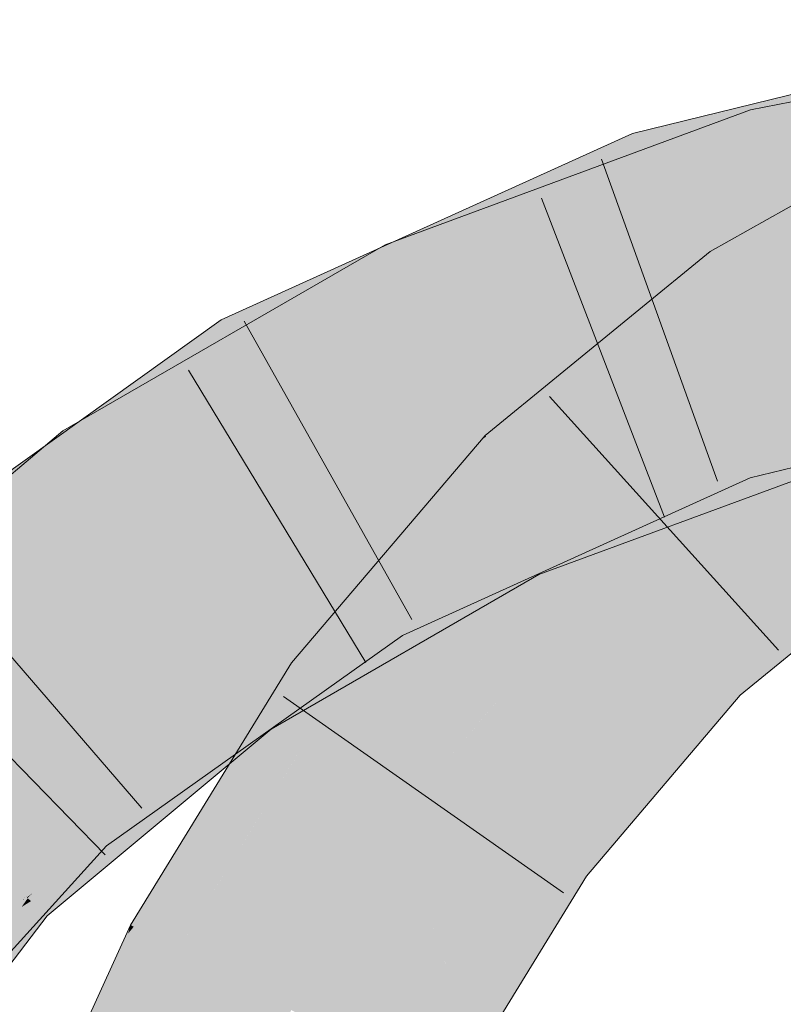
# Model space of a CAD drawing. Extents: x -620 to 3480, y 62 to 1112.
# Tile 214 of 256: x 189.3 to 189.824, y 820.374 to 821.051. Entities that reach past the tile are written whole.
import ezdxf

# ---------------------------------------------------------------- set-up
doc = ezdxf.new("R2010")
doc.units = 0
doc.layers.get('0').update_dxf_attribs({"lineweight": 13})
for name, color, linetype, lineweight, true_color in [('E_Leerrohr 25-A06GA2TQ8I', 7, 'Continuous', 9, 0xff8000), ('E_Leerrohr 25-Shading', 7, 'Continuous', 9, 0xff8000), ('E_Leerrohr 32-A06GA2TS8I', 7, 'Continuous', 9, 0x00b300), ('E_Leerrohr 32-Shading', 7, 'Continuous', 9, 0x00b300)]:
    doc.layers.add(name, color=color, linetype=linetype, lineweight=lineweight, true_color=true_color)

# ---------------------------------------------------------------- blocks, each defined once
blk = doc.blocks.new('Shading-A06GA2BD8I', base_point=(267.54669, 773.50897))
at = {"layer": 'E_Leerrohr 25-Shading', "color": 34, "true_color": 0xb05800}
for points in [[(189.87106, 820.90759), (189.91045, 820.9679), (189.78534, 820.875), (189.77394, 820.8913)], [(189.78712, 820.87244), (189.86826, 820.90332), (189.78534, 820.875), (189.87106, 820.90759)], [(189.86731, 820.90186), (189.86826, 820.90332), (189.78772, 820.87158), (189.78712, 820.87244)], [(189.78772, 820.87158), (189.79491, 820.86127), (189.86731, 820.90186)], [(189.78534, 820.875), (189.77394, 820.8913), (189.69521, 820.8269)], [(189.78772, 820.87158), (189.78712, 820.87244), (189.67877, 820.81348), (189.68289, 820.81683)], [(189.67877, 820.81348), (189.79491, 820.86127), (189.78772, 820.87158)], [(189.68289, 820.81683), (189.78712, 820.87244), (189.69521, 820.8269), (189.78534, 820.875)], [(189.64676, 820.77496), (189.79491, 820.86127), (189.61943, 820.76495), (189.67877, 820.81348)], [(189.76915, 820.84021), (189.79491, 820.86127), (189.64676, 820.77496)], [(189.76503, 820.83685), (189.76915, 820.84021), (189.62312, 820.76123), (189.64676, 820.77496)], [(189.62312, 820.76123), (189.6451, 820.73883), (189.76503, 820.83685)], [(189.64676, 820.77496), (189.61943, 820.76495), (189.62238, 820.76196)], [(189.62312, 820.76123), (189.64676, 820.77496), (189.62238, 820.76196)], [(189.62312, 820.76123), (189.62238, 820.76196), (189.60541, 820.74847), (189.60826, 820.75183)], [(189.60826, 820.75183), (189.62238, 820.76196), (189.61685, 820.7619), (189.62012, 820.76428)], [(189.62012, 820.76428), (189.61943, 820.76495), (189.61685, 820.7619)], [(189.62312, 820.76123), (189.60541, 820.74847), (189.63455, 820.74957), (189.63057, 820.74237)], [(189.51155, 820.59058), (189.60541, 820.74847), (189.48639, 820.60876)], [(189.51155, 820.59058), (189.60252, 820.69159), (189.60541, 820.74847), (189.63057, 820.74237)], [(189.63057, 820.74237), (189.6451, 820.73883), (189.63455, 820.74957)], [(189.60252, 820.69159), (189.6451, 820.73883), (189.63057, 820.74237)], [(189.59824, 820.68378), (189.6451, 820.73883), (189.60252, 820.69159)], [(189.89612, 820.71637), (189.76898, 820.61273), (189.89963, 820.7113)], [(189.76898, 820.61273), (189.79465, 820.58661), (189.89963, 820.7113), (189.91708, 820.68634)], [(189.52501, 820.59778), (189.59824, 820.68378), (189.51155, 820.59058), (189.60252, 820.69159)], [(189.48639, 820.60876), (189.43661, 820.52783), (189.51155, 820.59058)], [(189.76898, 820.61273), (189.66324, 820.48834), (189.79465, 820.58661), (189.75162, 820.53601)], [(189.51155, 820.59058), (189.51607, 820.58728), (189.52501, 820.59778)], [(189.51607, 820.58728), (189.43661, 820.52783), (189.37788, 820.42743), (189.3756, 820.42859)], [(189.51607, 820.58728), (189.37788, 820.42743), (189.46001, 820.49615)], [(189.43661, 820.52783), (189.51607, 820.58728), (189.51155, 820.59058)], [(189.66324, 820.48834), (189.65932, 820.4837), (189.75162, 820.53601), (189.689, 820.46228)], [(189.37788, 820.42743), (189.40796, 820.4115), (189.46001, 820.49615)], [(189.65932, 820.4837), (189.59824, 820.38422), (189.689, 820.46228), (189.68661, 820.45844)], [(189.59824, 820.38422), (189.56425, 820.32892), (189.68661, 820.45844), (189.59662, 820.31177)], [(189.40796, 820.4115), (189.37788, 820.42743), (189.31862, 820.21436), (189.37404, 820.42273)], [(189.37404, 820.42273), (189.3756, 820.42859), (189.37161, 820.41986)], [(189.37788, 820.42743), (189.3756, 820.42859), (189.37404, 820.42273)], [(189.31862, 820.21436), (189.37404, 820.42273), (189.34369, 820.35822), (189.37161, 820.41986)]]:
    blk.add_solid(points, dxfattribs=at)
at = {"layer": 'E_Leerrohr 25-Shading', "color": 30, "true_color": 0xf57b00}
for points in [[(189.79491, 820.86127), (189.8455, 820.78882), (189.92575, 820.93463), (189.96272, 820.85437)], [(189.6451, 820.73883), (189.70705, 820.67578), (189.79491, 820.86127), (189.8455, 820.78882)], [(189.87552, 820.73267), (189.82536, 820.7724), (189.72002, 820.6864)], [(189.51607, 820.58728), (189.58769, 820.53552), (189.6451, 820.73883), (189.70705, 820.67578)], [(189.89612, 820.71637), (189.87552, 820.73267), (189.70705, 820.67578), (189.72002, 820.6864)], [(189.89612, 820.71637), (189.70705, 820.67578), (189.74359, 820.63861)], [(189.76898, 820.61273), (189.89612, 820.71637), (189.74359, 820.63861)], [(189.74359, 820.63861), (189.70705, 820.67578), (189.63058, 820.58594)], [(189.76898, 820.61273), (189.74359, 820.63861), (189.62662, 820.58124), (189.63058, 820.58594)], [(189.76898, 820.61273), (189.62662, 820.58124), (189.66324, 820.48834)], [(189.40796, 820.4115), (189.4861, 820.37018), (189.51607, 820.58728), (189.58769, 820.53552)], [(189.62662, 820.58124), (189.58769, 820.53552), (189.66324, 820.48834), (189.65932, 820.4837)], [(189.57751, 820.4458), (189.58769, 820.53552), (189.56161, 820.4931)], [(189.65932, 820.4837), (189.58769, 820.53552), (189.59038, 820.40759), (189.57751, 820.4458)], [(189.53752, 820.34302), (189.56161, 820.4931), (189.49327, 820.36639), (189.49661, 820.38733)], [(189.56425, 820.32892), (189.57751, 820.4458), (189.53752, 820.34302), (189.56161, 820.4931)], [(189.59824, 820.38422), (189.65932, 820.4837), (189.59038, 820.40759)], [(189.57751, 820.4458), (189.56425, 820.32892), (189.59824, 820.38422)], [(189.31862, 820.21436), (189.40092, 820.18213), (189.40796, 820.4115), (189.4861, 820.37018)], [(189.49661, 820.38733), (189.4861, 820.37018), (189.49327, 820.36639)]]:
    blk.add_solid(points, dxfattribs=at)
at = {"layer": 'E_Leerrohr 32-Shading', "color": 96, "true_color": 0x007b00}
for points in [[(189.80179, 820.98859), (190.08394, 821.03156), (190.08228, 821.04468)], [(189.80179, 820.98859), (189.89825, 820.97998), (190.08394, 821.03156), (189.9695, 820.992)], [(189.73116, 820.94165), (190.01501, 821.01331), (189.72775, 820.9516), (190.0161, 821.01495)], [(189.83157, 820.99957), (189.72063, 820.97241), (189.83653, 820.98358)], [(189.68619, 820.93115), (189.80179, 820.98859), (189.68242, 820.94458)], [(189.68619, 820.93115), (189.73849, 820.94476), (189.80179, 820.98859), (189.74359, 820.94647)], [(189.73248, 820.93781), (189.88493, 820.9751), (189.73116, 820.94165), (189.91602, 820.98834)], [(189.80762, 820.96771), (189.80179, 820.98859), (189.74359, 820.94647)], [(189.89825, 820.97998), (189.80179, 820.98859), (189.80762, 820.96771)], [(189.96698, 820.99115), (189.80844, 820.96478), (189.9463, 820.98401), (189.81058, 820.95709)], [(189.72594, 820.95691), (189.83829, 820.97797), (189.72063, 820.97241), (189.83653, 820.98358)], [(189.80844, 820.96478), (189.89825, 820.97998), (189.80762, 820.96771)], [(189.89825, 820.97998), (189.80844, 820.96478), (189.90628, 820.98108)], [(189.9463, 820.98401), (189.81058, 820.95709), (189.9205, 820.9751), (189.81163, 820.95331)], [(189.64299, 820.92456), (189.69302, 820.94415), (189.63948, 820.93567), (189.72063, 820.97241)], [(189.72591, 820.95703), (189.72063, 820.97241), (189.69302, 820.94415)], [(189.79846, 820.97046), (189.77232, 820.96136), (189.83829, 820.97797), (189.8389, 820.97601)], [(189.72594, 820.95691), (189.72775, 820.9516), (189.79846, 820.97046), (189.77232, 820.96136)], [(189.74576, 820.94171), (189.80844, 820.96478), (189.78764, 820.96112), (189.80762, 820.96771)], [(189.7047, 820.91431), (189.81058, 820.95709), (189.72803, 820.93518), (189.80844, 820.96478)], [(189.74359, 820.94647), (189.72803, 820.93518), (189.78764, 820.96112), (189.74576, 820.94171)], [(189.73116, 820.94165), (189.72775, 820.9516), (189.6506, 820.9007), (189.67694, 820.92767)], [(189.67694, 820.92767), (189.72775, 820.9516), (189.69052, 820.94159), (189.72594, 820.95691)], [(189.69052, 820.94159), (189.72594, 820.95691), (189.69302, 820.94415), (189.72591, 820.95703)], [(189.81058, 820.95709), (189.7047, 820.91431), (189.81163, 820.95331), (189.70853, 820.91528)], [(189.56107, 820.87366), (189.72803, 820.93518), (189.5562, 820.88409), (189.74359, 820.94647)], [(189.66908, 820.92163), (189.73849, 820.94476), (189.67497, 820.92603)], [(189.68668, 820.92944), (189.73849, 820.94476), (189.68619, 820.93115)], [(189.53253, 820.87323), (189.69052, 820.94159), (189.57518, 820.89807), (189.69302, 820.94415)], [(189.55067, 820.896), (189.68619, 820.93115), (189.68242, 820.94458)], [(189.55748, 820.8714), (189.67694, 820.92767), (189.55209, 820.88171), (189.69052, 820.94159)], [(189.73248, 820.93781), (189.73116, 820.94165), (189.68288, 820.91528), (189.67378, 820.91248)], [(189.63948, 820.93567), (189.54604, 820.89331), (189.64299, 820.92456), (189.54893, 820.88776)], [(189.55338, 820.89014), (189.68668, 820.92944), (189.55067, 820.896), (189.68619, 820.93115)], [(189.69629, 820.91217), (189.72803, 820.93518), (189.59561, 820.88641)], [(189.7047, 820.91431), (189.72803, 820.93518), (189.69629, 820.91217)], [(189.65112, 820.90118), (189.67694, 820.92767), (189.56111, 820.87311)], [(189.57373, 820.89618), (189.66908, 820.92163), (189.67497, 820.92603)], [(189.57373, 820.89618), (189.55495, 820.88678), (189.66908, 820.92163), (189.5562, 820.88409)], [(189.56819, 820.87628), (189.69629, 820.91217), (189.59561, 820.88641)], [(189.56819, 820.87628), (189.68121, 820.90521), (189.69629, 820.91217), (189.69241, 820.90936)], [(189.67378, 820.91248), (189.65782, 820.90436), (189.68288, 820.91528), (189.66064, 820.90521)], [(189.7047, 820.91431), (189.69241, 820.90936), (189.70853, 820.91528)], [(189.69241, 820.90936), (189.7047, 820.91431), (189.69629, 820.91217)], [(189.56107, 820.87366), (189.6721, 820.90186), (189.56819, 820.87628), (189.68121, 820.90521)], [(189.65782, 820.90436), (189.6506, 820.9007), (189.66064, 820.90521)], [(189.43869, 820.84467), (189.44356, 820.83478), (189.57518, 820.89807), (189.53253, 820.87323)], [(189.45628, 820.81262), (189.6506, 820.9007), (189.56111, 820.87311), (189.65112, 820.90118)], [(189.6721, 820.90186), (189.56107, 820.87366), (189.56116, 820.87347)], [(189.56613, 820.86279), (189.6721, 820.90186), (189.56116, 820.87347)], [(189.51482, 820.86957), (189.55338, 820.89014), (189.44991, 820.83783), (189.55067, 820.896)], [(189.54604, 820.89331), (189.4664, 820.85718), (189.54893, 820.88776), (189.51134, 820.87305)], [(189.55338, 820.89014), (189.55495, 820.88678), (189.57373, 820.89618)], [(189.56107, 820.87366), (189.5562, 820.88409), (189.34818, 820.74078), (189.33701, 820.75677)], [(189.55495, 820.88678), (189.38301, 820.79919), (189.34746, 820.76282), (189.34608, 820.76514)], [(189.55495, 820.88678), (189.34746, 820.76282), (189.52689, 820.86707)], [(189.38301, 820.79919), (189.55495, 820.88678), (189.55338, 820.89014)], [(189.52689, 820.86707), (189.5562, 820.88409), (189.55495, 820.88678)], [(189.44356, 820.83478), (189.45125, 820.82141), (189.55209, 820.88171), (189.55748, 820.8714)], [(189.34818, 820.74078), (189.35007, 820.7381), (189.56107, 820.87366), (189.56613, 820.86279)], [(189.43869, 820.84467), (189.51134, 820.87305), (189.4664, 820.85718)], [(189.45628, 820.81262), (189.56111, 820.87311), (189.45125, 820.82141)], [(189.38301, 820.79919), (189.51482, 820.86957), (189.44991, 820.83783)], [(189.32607, 820.74677), (189.39233, 820.79645), (189.31764, 820.7583), (189.43806, 820.84436)], [(189.44356, 820.83478), (189.43806, 820.84436), (189.39233, 820.79645)], [(189.44356, 820.83478), (189.43869, 820.84467), (189.43806, 820.84436)], [(189.39233, 820.79645), (189.45125, 820.82141), (189.44356, 820.83478)], [(189.85307, 820.74847), (190.04103, 820.82837), (189.78969, 820.77051), (189.89497, 820.79626)], [(189.39233, 820.79645), (189.35486, 820.7511), (189.45125, 820.82141), (189.35764, 820.7467)], [(189.45628, 820.81262), (189.45125, 820.82141), (189.35959, 820.74359), (189.35765, 820.7467)], [(189.34608, 820.76514), (189.38301, 820.79919), (189.34048, 820.77466)], [(189.35258, 820.75476), (189.39233, 820.79645), (189.34761, 820.76294)], [(189.35486, 820.7511), (189.39233, 820.79645), (189.35258, 820.75476)], [(189.74692, 820.71637), (189.85915, 820.78308), (189.74048, 820.73932)], [(189.75162, 820.70453), (189.86899, 820.7478), (189.74692, 820.71637), (189.85915, 820.78308)], [(189.32909, 820.76807), (189.33701, 820.75677), (189.34048, 820.77466), (189.34608, 820.76514)], [(189.70819, 820.71924), (189.78969, 820.77051), (189.70421, 820.73175)], [(189.71008, 820.71326), (189.78969, 820.77051), (189.70819, 820.71924)], [(189.71008, 820.71326), (189.75162, 820.71326), (189.78969, 820.77051), (189.80154, 820.7359)], [(189.85307, 820.74847), (189.78969, 820.77051), (189.80154, 820.7359)], [(189.32307, 820.74402), (189.32909, 820.76807), (189.15039, 820.58636), (189.13274, 820.60223)], [(189.33701, 820.75677), (189.32909, 820.76807), (189.32307, 820.74402)], [(189.32722, 820.74762), (189.33517, 820.73651), (189.34761, 820.76294), (189.35258, 820.75476)], [(189.34608, 820.76514), (189.33701, 820.75677), (189.34746, 820.76282)], [(189.20207, 820.65387), (189.32607, 820.74677), (189.18993, 820.66705), (189.31764, 820.7583)], [(189.34818, 820.74078), (189.33701, 820.75677), (189.31395, 820.70764), (189.32307, 820.74402)], [(189.33517, 820.73651), (189.33864, 820.73151), (189.35258, 820.75476), (189.35486, 820.7511)], [(189.35486, 820.7511), (189.33864, 820.73151), (189.35764, 820.7467)], [(189.31395, 820.70764), (189.32307, 820.74402), (189.15994, 820.57776), (189.15039, 820.58636)], [(189.21471, 820.64014), (189.32722, 820.74762), (189.20207, 820.65387)], [(189.21471, 820.64014), (189.30414, 820.70398), (189.32722, 820.74762), (189.33517, 820.73651)], [(189.35765, 820.7467), (189.33864, 820.73151), (189.35959, 820.74359), (189.33998, 820.72955)], [(189.30414, 820.70398), (189.33864, 820.73151), (189.33517, 820.73651)], [(189.31395, 820.70764), (189.35007, 820.7381), (189.34818, 820.74078)], [(189.66324, 820.71082), (189.7296, 820.70612), (189.74048, 820.73932), (189.74692, 820.71637)], [(189.33864, 820.73151), (189.30414, 820.70398), (189.33998, 820.72955)], [(189.66324, 820.7132), (189.69864, 820.7132), (189.70421, 820.73175), (189.70819, 820.71924)], [(189.69864, 820.7132), (189.71008, 820.71326), (189.70819, 820.71924)], [(189.74692, 820.71637), (189.7296, 820.70612), (189.75024, 820.70465)], [(189.75162, 820.70453), (189.74692, 820.71637), (189.75024, 820.70465)], [(189.59824, 820.68372), (189.65186, 820.68378), (189.66324, 820.7132), (189.69864, 820.7132)], [(189.64081, 820.70258), (189.66542, 820.71069), (189.66324, 820.71082)], [(189.64081, 820.70258), (189.68661, 820.68054), (189.66542, 820.71069), (189.7296, 820.70612)], [(189.68661, 820.68378), (189.75162, 820.71326), (189.65186, 820.68378), (189.69864, 820.7132)], [(189.64081, 820.70258), (189.59824, 820.67798), (189.61288, 820.67944)], [(189.64984, 820.68317), (189.64081, 820.70258), (189.61288, 820.67944)], [(189.68661, 820.68054), (189.64081, 820.70258), (189.64984, 820.68317)], [(189.7296, 820.70612), (189.68661, 820.68054), (189.75162, 820.70453)], [(189.65627, 820.66937), (189.64984, 820.68317), (189.47231, 820.56317), (189.61288, 820.67944)], [(189.59804, 820.68365), (189.54425, 820.65924), (189.5461, 820.65601)], [(189.5461, 820.65601), (189.55072, 820.64801), (189.59804, 820.68365), (189.59801, 820.68359)], [(189.55072, 820.64801), (189.56247, 820.6275), (189.59801, 820.68359)], [(189.56247, 820.6275), (189.65186, 820.68378), (189.59804, 820.68365), (189.59824, 820.68372)], [(189.65186, 820.68378), (189.56247, 820.6275), (189.68661, 820.68378)], [(189.64984, 820.68317), (189.65627, 820.66937), (189.68661, 820.68054)], [(189.59824, 820.67798), (189.58836, 820.6723), (189.61288, 820.67944), (189.47231, 820.56317)], [(189.58836, 820.6723), (189.5036, 820.62335), (189.45583, 820.58673), (189.45215, 820.59198)], [(189.5881, 820.67206), (189.58836, 820.6723), (189.46545, 820.57294), (189.51312, 820.62317)], [(189.5881, 820.67206), (189.46545, 820.57294), (189.46681, 820.57104)], [(189.46875, 820.56824), (189.47231, 820.56317), (189.50021, 820.59882), (189.5881, 820.67206)], [(189.51312, 820.62317), (189.58836, 820.6723), (189.51447, 820.62457)], [(189.5444, 820.659), (189.54425, 820.65924), (189.33484, 820.5094), (189.33434, 820.50995)], [(189.5444, 820.659), (189.33484, 820.5094), (189.35982, 820.52502)], [(189.5461, 820.65601), (189.5444, 820.659), (189.44217, 820.57635), (189.35982, 820.52502)], [(189.46855, 820.57275), (189.55072, 820.64801), (189.4938, 820.60767), (189.5461, 820.65601)], [(189.4938, 820.60767), (189.5461, 820.65601), (189.51228, 820.63013)], [(189.49844, 820.6001), (189.56247, 820.6275), (189.55072, 820.64801)], [(189.35912, 820.48303), (189.4938, 820.60767), (189.48489, 820.60913), (189.51228, 820.63013)], [(189.49844, 820.6001), (189.4709, 820.57068), (189.56247, 820.6275), (189.47461, 820.56506)], [(189.47252, 820.60443), (189.5036, 820.62335), (189.45132, 820.5932)], [(189.48753, 820.60724), (189.45628, 820.58612), (189.51447, 820.62457), (189.51312, 820.62317)], [(189.51312, 820.62317), (189.45628, 820.58612), (189.46545, 820.57294)], [(189.48489, 820.60913), (189.34312, 820.50043), (189.34575, 820.49756)], [(189.35912, 820.48303), (189.48489, 820.60913), (189.34575, 820.49756)], [(189.45459, 820.55994), (189.4938, 820.60767), (189.41034, 820.51941), (189.35912, 820.48303)], [(189.45583, 820.58673), (189.45628, 820.58612), (189.48753, 820.60724)], [(189.46855, 820.57275), (189.4938, 820.60767), (189.46701, 820.57507)], [(189.45215, 820.59198), (189.47252, 820.60443), (189.45132, 820.5932)], [(189.49844, 820.6001), (189.46863, 820.57281), (189.4704, 820.57013)], [(189.45215, 820.59198), (189.45132, 820.5932), (189.31062, 820.47418), (189.29129, 820.45947)], [(189.46681, 820.57104), (189.46875, 820.56824), (189.50021, 820.59882)], [(189.45628, 820.58612), (189.45583, 820.58673), (189.30443, 820.44763), (189.30093, 820.45074)], [(189.45628, 820.58612), (189.30443, 820.44763), (189.3082, 820.45026)], [(189.45628, 820.58612), (189.30489, 820.4472), (189.34369, 820.45593), (189.30728, 820.44501)], [(189.45686, 820.56116), (189.46545, 820.57294), (189.34369, 820.45593), (189.45628, 820.58612)], [(189.43779, 820.57092), (189.45583, 820.58673), (189.42288, 820.56763), (189.45215, 820.59198)], [(189.35982, 820.52502), (189.33624, 820.50787), (189.44217, 820.57635), (189.34312, 820.50043)], [(189.46863, 820.57281), (189.45459, 820.55994), (189.44786, 820.54608), (189.43661, 820.53809)], [(189.46863, 820.57281), (189.44786, 820.54608), (189.4704, 820.57013)], [(189.45459, 820.55994), (189.46855, 820.57275), (189.46701, 820.57507)], [(189.46681, 820.57104), (189.46545, 820.57294), (189.45686, 820.56116)], [(189.31062, 820.47418), (189.29208, 820.45874), (189.43779, 820.57092), (189.30093, 820.45074)], [(189.42288, 820.56763), (189.31062, 820.47418), (189.36385, 820.51465)], [(189.43779, 820.57092), (189.42288, 820.56763), (189.36385, 820.51465)], [(189.45686, 820.56116), (189.43661, 820.53339), (189.46875, 820.56824), (189.4437, 820.53931)], [(189.4437, 820.53931), (189.47231, 820.56317), (189.46875, 820.56824)], [(189.4709, 820.57068), (189.44786, 820.54608), (189.47461, 820.56506)], [(189.45686, 820.56116), (189.46875, 820.56824), (189.46681, 820.57104)], [(189.45686, 820.56116), (189.34369, 820.45593), (189.38715, 820.49219)], [(189.43661, 820.53339), (189.45686, 820.56116), (189.38715, 820.49219)], [(189.43661, 820.53809), (189.45459, 820.55994), (189.41034, 820.51941)], [(189.33484, 820.5094), (189.33624, 820.50787), (189.35982, 820.52502)], [(189.33484, 820.5094), (189.33434, 820.50995), (189.30577, 820.47839)], [(189.30725, 820.47723), (189.33624, 820.50787), (189.30577, 820.47839), (189.33484, 820.5094)], [(189.34312, 820.50043), (189.33624, 820.50787), (189.3163, 820.47052), (189.30798, 820.47803)], [(189.34312, 820.50043), (189.28877, 820.43982), (189.34575, 820.49756), (189.30455, 820.44952)], [(189.34575, 820.49756), (189.31976, 820.46722), (189.35912, 820.48303), (189.3253, 820.46228)], [(189.24841, 820.41504), (189.30725, 820.47723), (189.30577, 820.47839)], [(189.30798, 820.47803), (189.24841, 820.41504), (189.3163, 820.47052), (189.28877, 820.43982)], [(189.32913, 820.45886), (189.34369, 820.466), (189.3253, 820.46228), (189.35912, 820.48303)], [(189.29129, 820.45947), (189.29208, 820.45874), (189.31062, 820.47418)], [(189.31976, 820.46722), (189.30455, 820.44952), (189.3253, 820.46228)], [(189.33383, 820.45508), (189.34369, 820.466), (189.32944, 820.45898)], [(189.24913, 820.3797), (189.32944, 820.45898), (189.30156, 820.44531)], [(189.24913, 820.3797), (189.27869, 820.39423), (189.32944, 820.45898), (189.33383, 820.45508)], [(189.29208, 820.45874), (189.27223, 820.43451), (189.30093, 820.45074), (189.28842, 820.43463)], [(189.30156, 820.44531), (189.32913, 820.45886), (189.30524, 820.44995), (189.3253, 820.46228)], [(189.30728, 820.44501), (189.31848, 820.43494), (189.34369, 820.45593)], [(189.17137, 820.29425), (189.30455, 820.44952), (189.10809, 820.23846), (189.28877, 820.43982)], [(189.11763, 820.23157), (189.12204, 820.22839), (189.30455, 820.44952), (189.30524, 820.44995)], [(189.24582, 820.37811), (189.24913, 820.3797), (189.30133, 820.44519), (189.30156, 820.44531)], [(189.30443, 820.44763), (189.30093, 820.45074), (189.29355, 820.43469), (189.28842, 820.43463)], [(189.30489, 820.4472), (189.30443, 820.44763), (189.29565, 820.43469), (189.29355, 820.43469)], [(189.30489, 820.4472), (189.29565, 820.43469), (189.30511, 820.44702), (189.29637, 820.43475)], [(189.30081, 820.44098), (189.29637, 820.43475), (189.30728, 820.44501), (189.31848, 820.43494)], [(189.30511, 820.44702), (189.30081, 820.44098), (189.30728, 820.44501)], [(189.30156, 820.44531), (189.30524, 820.44995), (189.30133, 820.44519)], [(189.30443, 820.44763), (189.30489, 820.4472), (189.3082, 820.45026)], [(189.31848, 820.43494), (189.29637, 820.43475), (189.27869, 820.38287), (189.24699, 820.36292)]]:
    blk.add_solid(points, dxfattribs=at)
at = {"layer": 'E_Leerrohr 32-Shading', "color": 94, "true_color": 0x00ac00}
for points in [[(190.02049, 820.9325), (190.0099, 821.00568), (189.74103, 820.91278), (189.73248, 820.93781)], [(189.81163, 820.95331), (190.09406, 820.95123), (189.9205, 820.9751)], [(189.81905, 820.92676), (189.81163, 820.95331), (189.70853, 820.91528)], [(190.02202, 820.93848), (189.81163, 820.95331), (189.81905, 820.92676)], [(190.09406, 820.95123), (189.81163, 820.95331), (190.09514, 820.94269), (190.02202, 820.93848)], [(189.82101, 820.91968), (190.07776, 820.93457), (189.81905, 820.92676), (190.02202, 820.93848)], [(189.74103, 820.91278), (189.73248, 820.93781), (189.65324, 820.90186)], [(190.02257, 820.91815), (190.02049, 820.9325), (189.76108, 820.85413), (189.74103, 820.91278)], [(189.82167, 820.91736), (190.09633, 820.93323), (189.82101, 820.91968), (190.07776, 820.93457)], [(189.69322, 820.90649), (189.82101, 820.91968), (189.70853, 820.91528), (189.81905, 820.92676)], [(189.86948, 820.87781), (190.05775, 820.93103), (189.83485, 820.87012), (189.82167, 820.91736)], [(189.69388, 820.90411), (189.82167, 820.91736), (189.69322, 820.90649), (189.82101, 820.91968)], [(189.76108, 820.85413), (189.74103, 820.91278), (189.6506, 820.9007), (189.65324, 820.90186)], [(189.69322, 820.90649), (189.70853, 820.91528), (189.69241, 820.90936)], [(189.83539, 820.86823), (189.82167, 820.91736), (189.71637, 820.82428), (189.69388, 820.90411)], [(189.56613, 820.86279), (189.69388, 820.90411), (189.6721, 820.90186)], [(189.56613, 820.86279), (189.65959, 820.83887), (189.69388, 820.90411), (189.70488, 820.86511)], [(189.6721, 820.90186), (189.69388, 820.90411), (189.68121, 820.90521), (189.69322, 820.90649)], [(189.69322, 820.90649), (189.69241, 820.90936), (189.68121, 820.90521)], [(189.6506, 820.9007), (189.45628, 820.81262), (189.67735, 820.81622), (189.50026, 820.73596)], [(189.76108, 820.85413), (189.6506, 820.9007), (189.67735, 820.81622)], [(189.76108, 820.85413), (189.76311, 820.84821), (189.86871, 820.88049)], [(189.76311, 820.84821), (189.76436, 820.8446), (189.86871, 820.88049), (189.87228, 820.86896)], [(189.77243, 820.82098), (189.77715, 820.80719), (189.95291, 820.87634)], [(189.70488, 820.86511), (189.65959, 820.83887), (189.71355, 820.83429), (189.70078, 820.82831)], [(189.83539, 820.86823), (189.71637, 820.82428), (189.83792, 820.85913)], [(189.77243, 820.82098), (189.87729, 820.85315), (189.76436, 820.8446), (189.87236, 820.86902)], [(189.56613, 820.86279), (189.35007, 820.7381), (189.59479, 820.80127), (189.4007, 820.66565)], [(189.65959, 820.83887), (189.56613, 820.86279), (189.59479, 820.80127)], [(189.83792, 820.85913), (189.71637, 820.82428), (189.84311, 820.84052), (189.76292, 820.81085)], [(189.76311, 820.84821), (189.76108, 820.85413), (189.71518, 820.82855), (189.67735, 820.81622)], [(189.77243, 820.82098), (189.76436, 820.8446), (189.68126, 820.81464), (189.71518, 820.82855)], [(189.76436, 820.8446), (189.76311, 820.84821), (189.71518, 820.82855)], [(189.81198, 820.81995), (189.78969, 820.77051), (189.87991, 820.84485), (189.88686, 820.82257)], [(189.87914, 820.84735), (189.82104, 820.82446), (189.87991, 820.84485), (189.81198, 820.81995)], [(189.59479, 820.80127), (189.60347, 820.78265), (189.65959, 820.83887), (189.70078, 820.82831)], [(189.84311, 820.84052), (189.76292, 820.81085), (189.84554, 820.83185), (189.78568, 820.80426)], [(189.70078, 820.82831), (189.71637, 820.82428), (189.71355, 820.83429)], [(189.84554, 820.83185), (189.82307, 820.82153), (189.85915, 820.78308), (189.7905, 820.80292)], [(189.60347, 820.78265), (189.71637, 820.82428), (189.70078, 820.82831)], [(189.76292, 820.81085), (189.71637, 820.82428), (189.61571, 820.75641), (189.60347, 820.78265)], [(189.71518, 820.82855), (189.67735, 820.81622), (189.68126, 820.81464)], [(189.82104, 820.82446), (189.77715, 820.80719), (189.81198, 820.81995)], [(189.60382, 820.7829), (189.60384, 820.78284), (189.67735, 820.81622), (189.68126, 820.81464)], [(189.77243, 820.82098), (189.68126, 820.81464), (189.71931, 820.79913)], [(189.77243, 820.82098), (189.71931, 820.79913), (189.77715, 820.80719), (189.74252, 820.78967)], [(189.81198, 820.81995), (189.77715, 820.80719), (189.77849, 820.80328)], [(189.78969, 820.77051), (189.81198, 820.81995), (189.77849, 820.80328)], [(189.82307, 820.82153), (189.78568, 820.80426), (189.7905, 820.80292)], [(189.88686, 820.82257), (189.78969, 820.77051), (189.89497, 820.79626)], [(189.49777, 820.7403), (189.45628, 820.81262), (189.34457, 820.625), (189.30414, 820.70398)], [(189.60384, 820.78284), (189.61732, 820.75714), (189.68126, 820.81464), (189.71931, 820.79913)], [(189.78568, 820.80426), (189.76292, 820.81085), (189.62738, 820.73138), (189.61571, 820.75641)], [(189.78568, 820.80426), (189.65126, 820.74237), (189.63535, 820.71429), (189.63008, 820.72559)], [(189.78568, 820.80426), (189.63535, 820.71429), (189.7905, 820.80292)], [(189.65625, 820.72614), (189.7905, 820.80292), (189.65675, 820.7265)], [(189.65625, 820.72614), (189.65695, 820.72461), (189.7905, 820.80292), (189.67967, 820.72864)], [(189.74048, 820.73932), (189.85915, 820.78308), (189.67967, 820.72864), (189.7905, 820.80292)], [(189.77715, 820.80719), (189.74252, 820.78967), (189.77849, 820.80328), (189.75104, 820.78625)], [(189.75104, 820.78625), (189.78969, 820.77051), (189.77849, 820.80328)], [(189.59479, 820.80127), (189.47038, 820.71436), (189.60345, 820.78271)], [(189.63002, 820.73291), (189.74252, 820.78967), (189.61729, 820.75714), (189.71931, 820.79913)], [(189.74252, 820.78967), (189.65802, 820.74701), (189.75104, 820.78625), (189.64314, 820.73553)], [(189.47038, 820.71436), (189.4007, 820.66565), (189.60345, 820.78271), (189.60347, 820.78265)], [(189.60347, 820.78265), (189.4007, 820.66565), (189.61571, 820.75641), (189.40611, 820.6579)], [(189.51277, 820.71411), (189.61732, 820.75714), (189.50026, 820.73596), (189.60382, 820.7829)], [(189.63855, 820.71649), (189.75104, 820.78625), (189.63277, 820.72754), (189.64314, 820.73553)], [(189.78969, 820.77051), (189.75104, 820.78625), (189.69421, 820.75098)], [(189.6566, 820.72766), (189.70421, 820.73175), (189.69421, 820.75098), (189.78969, 820.77051)], [(189.61571, 820.75641), (189.40611, 820.6579), (189.62738, 820.73138), (189.43222, 820.62048)], [(189.53078, 820.68274), (189.63002, 820.73291), (189.51277, 820.71411), (189.61729, 820.75714)], [(189.65802, 820.74701), (189.53078, 820.68274), (189.64314, 820.73553)], [(189.65126, 820.74237), (189.62738, 820.73138), (189.63008, 820.72559)], [(189.4007, 820.66565), (189.35007, 820.7381), (189.35742, 820.63184), (189.31395, 820.70764)], [(189.49777, 820.7403), (189.34457, 820.625), (189.39543, 820.66119)], [(189.50026, 820.73596), (189.49777, 820.7403), (189.39543, 820.66119)], [(189.50304, 820.73108), (189.50026, 820.73596), (189.40547, 820.6684)], [(189.64314, 820.73553), (189.53078, 820.68274), (189.54425, 820.65924)], [(189.66324, 820.71082), (189.74048, 820.73932), (189.66087, 820.716), (189.67967, 820.72864)], [(189.40002, 820.65436), (189.51277, 820.71411), (189.40547, 820.6684), (189.50304, 820.73108)], [(189.56841, 820.67993), (189.62738, 820.73138), (189.45129, 820.5932), (189.43222, 820.62048)], [(189.63008, 820.72559), (189.62738, 820.73138), (189.56841, 820.67993)], [(189.70421, 820.73175), (189.6566, 820.72766), (189.65813, 820.72437)], [(189.65695, 820.72461), (189.66087, 820.716), (189.67967, 820.72864)], [(189.66324, 820.7132), (189.70421, 820.73175), (189.65813, 820.72437)], [(189.63535, 820.71429), (189.63008, 820.72559), (189.5036, 820.62335), (189.56841, 820.67993)], [(189.5518, 820.66272), (189.63855, 820.71649), (189.54425, 820.65924), (189.63277, 820.72754)], [(189.65596, 820.72729), (189.5518, 820.66272), (189.59804, 820.68365)], [(189.6566, 820.72766), (189.65596, 820.72729), (189.66324, 820.7132), (189.59804, 820.68365)], [(189.65675, 820.7265), (189.63535, 820.71429), (189.63631, 820.71222)], [(189.64081, 820.70258), (189.66087, 820.716), (189.63631, 820.71222), (189.65625, 820.72614)], [(189.66087, 820.716), (189.64081, 820.70258), (189.66324, 820.71082)], [(189.53078, 820.68274), (189.51277, 820.71411), (189.4174, 820.63751), (189.4045, 820.65674)], [(189.63631, 820.71222), (189.63535, 820.71429), (189.60902, 820.68951), (189.58369, 820.67865)], [(189.63631, 820.71222), (189.5974, 820.67981), (189.64081, 820.70258), (189.59824, 820.67798)], [(189.34851, 820.64734), (189.31395, 820.70764), (189.22562, 820.51862), (189.15994, 820.57776)], [(189.33734, 820.6391), (189.30414, 820.70398), (189.27293, 820.57678), (189.21471, 820.64014)], [(189.58369, 820.67865), (189.5036, 820.62335), (189.60902, 820.68951), (189.58836, 820.6723)], [(189.53078, 820.68274), (189.4174, 820.63751), (189.47485, 820.64734)], [(189.47485, 820.64734), (189.54425, 820.65924), (189.53078, 820.68274)], [(189.5036, 820.62335), (189.56841, 820.67993), (189.45132, 820.5932), (189.45129, 820.5932)], [(189.5974, 820.67981), (189.58836, 820.6723), (189.59824, 820.67798)], [(189.40002, 820.65436), (189.40547, 820.6684), (189.39543, 820.66119)], [(189.39543, 820.66119), (189.34457, 820.625), (189.40002, 820.65436)], [(189.4007, 820.66565), (189.35742, 820.63184), (189.3956, 820.66132)], [(189.35742, 820.63184), (189.3584, 820.63013), (189.3956, 820.66132)], [(189.4007, 820.66565), (189.3584, 820.63013), (189.40611, 820.6579)], [(189.4045, 820.65674), (189.34457, 820.625), (189.4174, 820.63751)], [(189.40611, 820.6579), (189.3584, 820.63013), (189.43222, 820.62048), (189.41406, 820.60797)], [(189.45142, 820.59326), (189.54425, 820.65924), (189.43208, 820.6203), (189.47485, 820.64734)], [(189.35744, 820.63177), (189.34851, 820.64734), (189.26665, 820.56158)], [(189.43024, 820.61914), (189.47485, 820.64734), (189.4174, 820.63751)], [(189.34457, 820.625), (189.33734, 820.6391), (189.27452, 820.57501), (189.27293, 820.57678)], [(189.30617, 820.54059), (189.43024, 820.61914), (189.34457, 820.625), (189.4174, 820.63751)], [(189.22562, 820.51862), (189.3584, 820.63013), (189.26665, 820.56158), (189.35744, 820.63177)], [(189.41406, 820.60797), (189.3584, 820.63013), (189.2511, 820.49567), (189.22562, 820.51862)], [(189.30617, 820.54059), (189.34457, 820.625), (189.27452, 820.57501)], [(189.33434, 820.50995), (189.45142, 820.59326), (189.30617, 820.54059), (189.43208, 820.6203)], [(189.41406, 820.60797), (189.45132, 820.5932), (189.43222, 820.62048)], [(189.45125, 820.5932), (189.41406, 820.60797), (189.2762, 820.47302), (189.2511, 820.49567)], [(189.29129, 820.45947), (189.45132, 820.5932), (189.2762, 820.47302), (189.45125, 820.5932)], [(189.26559, 820.5083), (189.30617, 820.54059), (189.23878, 820.53241), (189.27852, 820.57068)], [(189.30617, 820.54059), (189.26907, 820.51105), (189.33434, 820.50995), (189.29559, 820.48724)], [(189.29559, 820.48724), (189.29701, 820.48602), (189.33157, 820.50836)], [(189.29701, 820.48602), (189.30421, 820.47974), (189.33157, 820.50836), (189.33434, 820.50995)], [(189.30577, 820.47839), (189.33434, 820.50995), (189.30421, 820.47974)], [(189.03543, 820.31067), (189.09651, 820.27142), (189.29559, 820.48724), (189.30421, 820.47974)], [(189.09698, 820.27112), (189.30421, 820.47974), (189.09651, 820.27142)], [(189.09698, 820.27112), (189.24841, 820.41504), (189.30421, 820.47974), (189.30577, 820.47839)]]:
    blk.add_solid(points, dxfattribs=at)
blk = doc.blocks.new('Referenz-A06GA2TU8I')
at = {"layer": 'E_Leerrohr 25-A06GA2TQ8I', "linetype": 'Continuous', "ltscale": 0.13}
for p, q in [((189.77394, 820.8913), (189.91044, 820.96789)), ((189.61944, 820.76496), (189.77394, 820.8913)), ((189.82101, 820.61733), (189.66357, 820.7918)), ((189.48639, 820.60874), (189.61944, 820.76496)), ((189.79465, 820.58663), (189.91708, 820.68633)), ((189.37559, 820.42861), (189.48639, 820.60874)), ((189.68899, 820.46227), (189.79465, 820.58663)), ((189.67327, 820.45076), (189.48084, 820.58565)), ((189.59662, 820.31179), (189.68899, 820.46227)), ((189.28453, 820.22771), (189.37559, 820.42861))]:
    blk.add_line(p, q, dxfattribs=at)
at = {"layer": 'E_Leerrohr 32-A06GA2TS8I', "linetype": 'Continuous', "ltscale": 0.13}
for p, q in [((189.72063, 820.97243), (190.03993, 821.05058)), ((189.80179, 820.9886), (190.08228, 821.04467)), ((189.55067, 820.89597), (189.80179, 820.9886)), ((189.43807, 820.84436), (189.72063, 820.97243)), ((189.77891, 820.73364), (189.6993, 820.95475)), ((189.74263, 820.70877), (189.65818, 820.92807)), ((189.32909, 820.76808), (189.55067, 820.89597)), ((189.18992, 820.66707), (189.43807, 820.84436)), ((189.56904, 820.63859), (189.45377, 820.84338)), ((189.53736, 820.60887), (189.41551, 820.80981)), ((189.80154, 820.73588), (190.07798, 820.80349)), ((189.13274, 820.60226), (189.32909, 820.76808)), ((189.65627, 820.66937), (189.86899, 820.7478)), ((189.56246, 820.62751), (189.80154, 820.73588)), ((189.38339, 820.50897), (189.22989, 820.6869)), ((189.4723, 820.56316), (189.65627, 820.66937)), ((189.35818, 820.4769), (189.19426, 820.64529)), ((189.35911, 820.48301), (189.56246, 820.62751)), ((189.31849, 820.43494), (189.4723, 820.56316)), ((189.12597, 820.22555), (189.35911, 820.48301)), ((189.09919, 820.14797), (189.31849, 820.43494))]:
    blk.add_line(p, q, dxfattribs=at)

msp = doc.modelspace()

# ---------------------------------------------------------------- block references
at = {"color": 8, "lineweight": 25, "ltscale": 0.25, "true_color": 0x808080}
msp.add_blockref('Referenz-A06GA2TU8I', (0, 0), dxfattribs=at)
msp.add_blockref('Shading-A06GA2BD8I', (267.54669, 773.50897))

doc.saveas('drawing.dxf')
